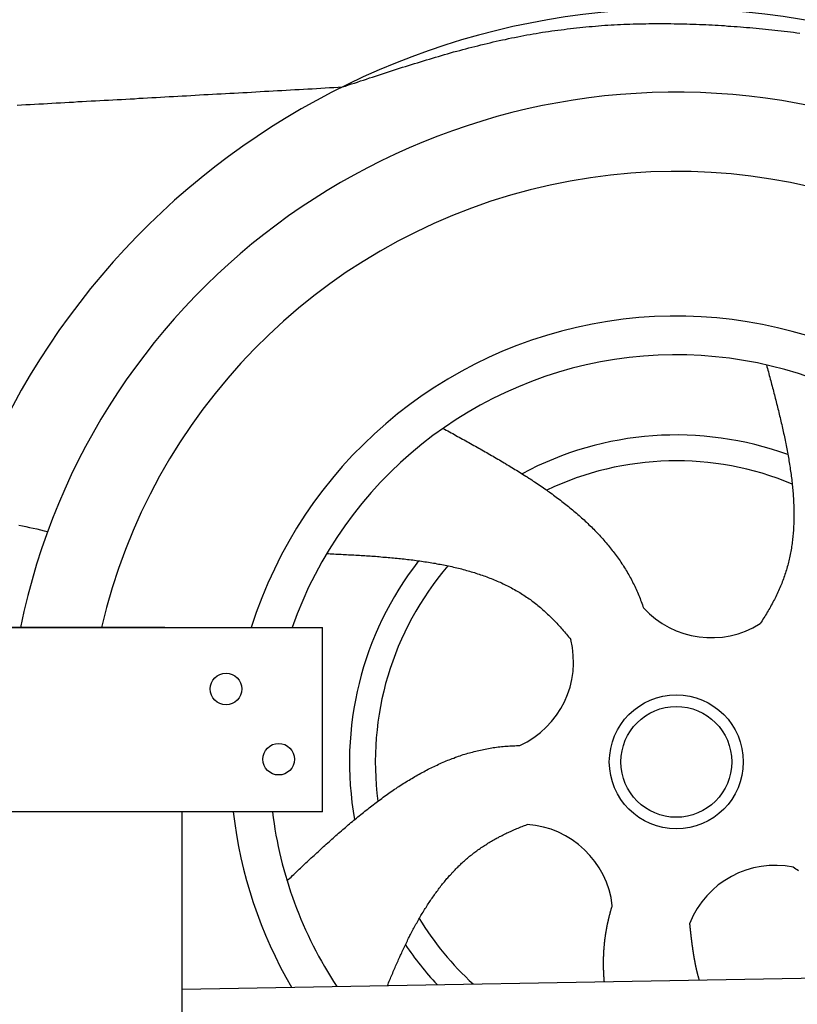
# Model space of a CAD drawing. Extents: x 562 to 7231, y 5767 to 12226.
# Tile 48 of 83: x 1640 to 2083, y 10123 to 10684. Entities that reach past the tile are written whole.
import ezdxf

# ---------------------------------------------------------------- set-up
doc = ezdxf.new("R2010")
doc.units = 0
doc.layers.get('0').update_dxf_attribs({"linetype": 'CONTINUOUS'})
doc.layers.add('CAR', color=10, linetype='CONTINUOUS')

msp = doc.modelspace()

# ---------------------------------------------------------------- linework, layer by layer
for p, q in [((1072.775, 10338.018), (1812.775, 10338.018)), ((1722.775, 10338.018), (1482.775, 10338.018)), ((1722.775, 10338.018), (1732.775, 10338.018)), ((1732.775, 10338.018), (1812.775, 10338.018)), ((1812.775, 10233.018), (1812.775, 10338.018)), ((1812.775, 10233.018), (1072.775, 10233.018)), ((1732.775, 8013.018), (1732.775, 10233.018)), ((1732.775, 10132.073), (4386.088, 10178.386))]:
    msp.add_line(p, q)
for centre in [(1757.775, 10303.018), (1787.775, 10263.018)]:
    msp.add_circle(centre, 9)
at = {"layer": 'CAR'}
for points in [[(1824.03, 10646, 0), (1825.74, 10646.5, 0), (1827.45, 10647.1, 0), (1829.16, 10647.7, 0), (1830.86, 10648.2, 0), (1832.57, 10648.8, 0), (1834.28, 10649.4, 0), (1835.99, 10649.9, 0), (1837.7, 10650.5, 0), (1839.41, 10651.1, 0), (1841.11, 10651.6, 0), (1842.82, 10652.2, 0), (1844.53, 10652.7, 0), (1846.24, 10653.3, 0), (1847.95, 10653.9, 0), (1849.66, 10654.4, 0), (1851.37, 10655, 0), (1853.09, 10655.5, 0), (1854.8, 10656.1, 0), (1856.51, 10656.6, 0), (1858.22, 10657.2, 0), (1859.94, 10657.7, 0), (1861.65, 10658.2, 0), (1863.36, 10658.8, 0), (1865.08, 10659.3, 0), (1866.79, 10659.8, 0), (1868.51, 10660.3, 0), (1870.23, 10660.9, 0), (1871.94, 10661.4, 0), (1873.66, 10661.9, 0), (1875.38, 10662.4, 0), (1877.1, 10662.9, 0), (1878.82, 10663.4, 0), (1880.54, 10663.9, 0), (1882.27, 10664.4, 0), (1883.99, 10664.9, 0), (1885.71, 10665.4, 0), (1887.44, 10665.9, 0), (1889.17, 10666.3, 0), (1890.89, 10666.8, 0), (1892.62, 10667.3, 0), (1894.35, 10667.7, 0), (1896.08, 10668.2, 0), (1897.81, 10668.6, 0), (1899.54, 10669.1, 0), (1901.28, 10669.5, 0), (1903.01, 10669.9, 0), (1904.75, 10670.4, 0), (1906.49, 10670.8, 0), (1908.22, 10671.2, 0), (1909.96, 10671.6, 0), (1911.71, 10672, 0), (1913.45, 10672.4, 0), (1915.19, 10672.8, 0), (1916.94, 10673.1, 0), (1918.68, 10673.5, 0), (1920.43, 10673.9, 0), (1922.18, 10674.2, 0), (1923.93, 10674.6, 0), (1925.68, 10674.9, 0), (1927.44, 10675.3, 0), (1929.19, 10675.6, 0), (1930.95, 10675.9, 0), (1932.71, 10676.2, 0), (1934.47, 10676.5, 0), (1936.23, 10676.8, 0), (1938, 10677.1, 0), (1939.76, 10677.4, 0), (1941.53, 10677.6, 0), (1943.3, 10677.9, 0), (1945.07, 10678.1, 0), (1946.84, 10678.4, 0), (1948.61, 10678.6, 0), (1950.39, 10678.8, 0), (1952.16, 10679.1, 0), (1953.94, 10679.3, 0), (1955.72, 10679.5, 0), (1957.5, 10679.7, 0), (1959.28, 10679.8, 0), (1961.06, 10680, 0), (1962.84, 10680.2, 0), (1964.63, 10680.4, 0), (1966.41, 10680.5, 0), (1968.2, 10680.7, 0), (1969.99, 10680.8, 0), (1971.77, 10680.9, 0), (1973.56, 10681.1, 0), (1975.35, 10681.2, 0), (1977.14, 10681.3, 0), (1978.93, 10681.4, 0), (1980.73, 10681.5, 0), (1982.52, 10681.6, 0), (1984.31, 10681.7, 0), (1986.11, 10681.7, 0), (1987.9, 10681.8, 0), (1989.7, 10681.9, 0), (1991.49, 10681.9, 0), (1993.29, 10682, 0), (1995.09, 10682, 0), (1996.88, 10682, 0), (1998.68, 10682.1, 0), (2000.48, 10682.1, 0), (2002.28, 10682.1, 0), (2004.07, 10682.1, 0), (2005.87, 10682.1, 0), (2007.67, 10682.1, 0), (2009.47, 10682.1, 0), (2011.27, 10682.1, 0), (2013.07, 10682, 0), (2014.87, 10682, 0), (2016.67, 10682, 0), (2018.47, 10681.9, 0), (2020.27, 10681.9, 0), (2022.06, 10681.8, 0), (2023.86, 10681.8, 0), (2025.66, 10681.7, 0), (2027.46, 10681.6, 0), (2029.26, 10681.6, 0), (2031.06, 10681.5, 0), (2032.85, 10681.4, 0), (2034.65, 10681.3, 0), (2036.45, 10681.2, 0), (2038.24, 10681.1, 0), (2040.04, 10681, 0), (2041.83, 10680.9, 0), (2043.63, 10680.7, 0), (2045.42, 10680.6, 0), (2047.22, 10680.5, 0), (2049.01, 10680.4, 0), (2050.8, 10680.2, 0), (2052.59, 10680.1, 0), (2054.38, 10679.9, 0), (2056.17, 10679.8, 0), (2057.96, 10679.6, 0), (2059.75, 10679.4, 0), (2061.53, 10679.3, 0), (2063.32, 10679.1, 0), (2065.11, 10678.9, 0), (2066.89, 10678.7, 0), (2068.67, 10678.5, 0), (2070.46, 10678.3, 0), (2072.24, 10678.1, 0), (2074.02, 10677.9, 0), (2075.8, 10677.7, 0), (2077.58, 10677.5, 0), (2079.36, 10677.3, 0), (2081.14, 10677.1, 0), (2082.92, 10676.9, 0), (2084.7, 10676.6, 0)], [(1638.82, 10635.6, 0), (1641.29, 10635.8, 0), (1643.76, 10635.9, 0), (1646.23, 10636, 0), (1648.7, 10636.2, 0), (1651.17, 10636.3, 0), (1653.64, 10636.4, 0), (1656.1, 10636.6, 0), (1658.57, 10636.7, 0), (1661.04, 10636.9, 0), (1663.51, 10637, 0), (1665.98, 10637.1, 0), (1668.45, 10637.3, 0), (1670.92, 10637.4, 0), (1673.39, 10637.6, 0), (1675.86, 10637.7, 0), (1678.33, 10637.8, 0), (1680.8, 10638, 0), (1683.27, 10638.1, 0), (1685.74, 10638.2, 0), (1688.21, 10638.4, 0), (1690.68, 10638.5, 0), (1693.15, 10638.7, 0), (1695.62, 10638.8, 0), (1698.09, 10638.9, 0), (1700.56, 10639.1, 0), (1703.03, 10639.2, 0), (1705.5, 10639.3, 0), (1707.96, 10639.5, 0), (1710.43, 10639.6, 0), (1712.9, 10639.8, 0), (1715.37, 10639.9, 0), (1717.84, 10640, 0), (1720.31, 10640.2, 0), (1722.78, 10640.3, 0), (1725.25, 10640.5, 0), (1727.72, 10640.6, 0), (1730.19, 10640.7, 0), (1732.66, 10640.9, 0), (1735.13, 10641, 0), (1737.6, 10641.1, 0), (1740.07, 10641.3, 0), (1742.54, 10641.4, 0), (1745.01, 10641.6, 0), (1747.48, 10641.7, 0), (1749.95, 10641.8, 0), (1752.42, 10642, 0), (1754.89, 10642.1, 0), (1757.36, 10642.2, 0), (1759.83, 10642.4, 0), (1762.29, 10642.5, 0), (1764.76, 10642.7, 0), (1767.23, 10642.8, 0), (1769.7, 10642.9, 0), (1772.17, 10643.1, 0), (1774.64, 10643.2, 0), (1777.11, 10643.4, 0), (1779.58, 10643.5, 0), (1782.05, 10643.6, 0), (1784.52, 10643.8, 0), (1786.99, 10643.9, 0), (1789.46, 10644, 0), (1791.93, 10644.2, 0), (1794.4, 10644.3, 0), (1796.87, 10644.5, 0), (1799.34, 10644.6, 0), (1801.81, 10644.7, 0), (1804.28, 10644.9, 0), (1806.75, 10645, 0), (1809.22, 10645.1, 0), (1811.69, 10645.3, 0), (1814.16, 10645.4, 0), (1816.62, 10645.6, 0), (1819.09, 10645.7, 0), (1821.56, 10645.8, 0), (1824.03, 10646, 0)], [(2065.67, 10487.6, 0), (2065.94, 10486.6, 0), (2066.2, 10485.6, 0), (2066.47, 10484.6, 0), (2066.74, 10483.6, 0), (2067.01, 10482.6, 0), (2067.28, 10481.6, 0), (2067.55, 10480.6, 0), (2067.82, 10479.6, 0), (2068.08, 10478.6, 0), (2068.35, 10477.6, 0), (2068.61, 10476.6, 0), (2068.88, 10475.6, 0), (2069.14, 10474.6, 0), (2069.41, 10473.6, 0), (2069.67, 10472.6, 0), (2069.93, 10471.6, 0), (2070.19, 10470.6, 0), (2070.45, 10469.6, 0), (2070.7, 10468.6, 0), (2070.96, 10467.6, 0), (2071.21, 10466.6, 0), (2071.47, 10465.6, 0), (2071.72, 10464.6, 0), (2071.97, 10463.6, 0), (2072.22, 10462.6, 0), (2072.46, 10461.6, 0), (2072.71, 10460.6, 0), (2072.95, 10459.6, 0), (2073.19, 10458.6, 0), (2073.43, 10457.6, 0), (2073.67, 10456.6, 0), (2073.9, 10455.6, 0), (2074.13, 10454.6, 0), (2074.36, 10453.6, 0), (2074.59, 10452.6, 0), (2074.81, 10451.6, 0), (2075.04, 10450.7, 0), (2075.25, 10449.7, 0), (2075.47, 10448.7, 0), (2075.69, 10447.7, 0), (2075.9, 10446.7, 0), (2076.11, 10445.7, 0), (2076.31, 10444.7, 0), (2076.51, 10443.7, 0), (2076.71, 10442.8, 0), (2076.91, 10441.8, 0), (2077.1, 10440.8, 0), (2077.29, 10439.8, 0), (2077.48, 10438.8, 0), (2077.66, 10437.8, 0), (2077.84, 10436.9, 0), (2078.01, 10435.9, 0), (2078.18, 10434.9, 0), (2078.35, 10433.9, 0), (2078.51, 10433, 0), (2078.67, 10432, 0), (2078.83, 10431, 0), (2078.98, 10430, 0), (2079.13, 10429.1, 0), (2079.27, 10428.1, 0), (2079.41, 10427.1, 0), (2079.55, 10426.2, 0), (2079.68, 10425.2, 0), (2079.81, 10424.2, 0), (2079.93, 10423.3, 0), (2080.04, 10422.3, 0), (2080.16, 10421.3, 0), (2080.26, 10420.4, 0), (2080.37, 10419.4, 0), (2080.46, 10418.4, 0), (2080.56, 10417.5, 0), (2080.65, 10416.5, 0), (2080.73, 10415.6, 0), (2080.81, 10414.6, 0), (2080.88, 10413.7, 0), (2080.94, 10412.7, 0), (2081.01, 10411.8, 0), (2081.06, 10410.8, 0), (2081.11, 10409.9, 0), (2081.16, 10408.9, 0), (2081.2, 10408, 0), (2081.23, 10407.1, 0), (2081.26, 10406.1, 0), (2081.28, 10405.2, 0), (2081.3, 10404.2, 0), (2081.31, 10403.3, 0), (2081.31, 10402.4, 0), (2081.31, 10401.4, 0), (2081.3, 10400.5, 0), (2081.28, 10399.6, 0), (2081.26, 10398.7, 0), (2081.23, 10397.7, 0), (2081.2, 10396.8, 0), (2081.16, 10395.9, 0), (2081.11, 10395, 0), (2081.05, 10394, 0), (2080.99, 10393.1, 0), (2080.92, 10392.2, 0), (2080.85, 10391.3, 0), (2080.77, 10390.4, 0), (2080.68, 10389.5, 0), (2080.58, 10388.6, 0), (2080.48, 10387.7, 0), (2080.37, 10386.8, 0), (2080.25, 10385.9, 0), (2080.12, 10385, 0), (2079.99, 10384.1, 0), (2079.85, 10383.2, 0), (2079.7, 10382.3, 0), (2079.54, 10381.4, 0), (2079.38, 10380.5, 0), (2079.2, 10379.6, 0), (2079.02, 10378.7, 0), (2078.84, 10377.8, 0), (2078.64, 10377, 0), (2078.44, 10376.1, 0), (2078.22, 10375.2, 0), (2078, 10374.3, 0), (2077.77, 10373.5, 0), (2077.53, 10372.6, 0), (2077.29, 10371.7, 0), (2077.03, 10370.8, 0), (2076.77, 10370, 0), (2076.5, 10369.1, 0), (2076.22, 10368.3, 0), (2075.93, 10367.4, 0), (2075.63, 10366.6, 0), (2075.32, 10365.7, 0), (2075, 10364.9, 0), (2074.68, 10364, 0), (2074.35, 10363.2, 0), (2074.01, 10362.3, 0), (2073.66, 10361.5, 0), (2073.3, 10360.6, 0), (2072.94, 10359.8, 0), (2072.56, 10359, 0), (2072.19, 10358.1, 0), (2071.8, 10357.3, 0), (2071.4, 10356.5, 0), (2071, 10355.6, 0), (2070.59, 10354.8, 0), (2070.17, 10354, 0), (2069.75, 10353.2, 0), (2069.32, 10352.4, 0), (2068.88, 10351.5, 0), (2068.44, 10350.7, 0), (2067.99, 10349.9, 0), (2067.53, 10349.1, 0), (2067.06, 10348.3, 0), (2066.59, 10347.5, 0), (2066.12, 10346.7, 0), (2065.63, 10345.9, 0), (2065.14, 10345.1, 0), (2064.65, 10344.3, 0), (2064.15, 10343.5, 0), (2063.64, 10342.7, 0), (2063.13, 10341.9, 0), (2062.61, 10341.1, 0), (2062.08, 10340.3, 0)], [(1881.34, 10451.5, 0), (1882.27, 10451, 0), (1883.2, 10450.5, 0), (1884.13, 10450, 0), (1885.06, 10449.5, 0), (1885.98, 10449, 0), (1886.91, 10448.5, 0), (1887.84, 10447.9, 0), (1888.77, 10447.4, 0), (1889.69, 10446.9, 0), (1890.62, 10446.4, 0), (1891.55, 10445.9, 0), (1892.47, 10445.4, 0), (1893.4, 10444.9, 0), (1894.32, 10444.4, 0), (1895.25, 10443.9, 0), (1896.17, 10443.4, 0), (1897.09, 10442.8, 0), (1898.01, 10442.3, 0), (1898.93, 10441.8, 0), (1899.85, 10441.3, 0), (1900.77, 10440.8, 0), (1901.69, 10440.3, 0), (1902.6, 10439.8, 0), (1903.52, 10439.2, 0), (1904.43, 10438.7, 0), (1905.34, 10438.2, 0), (1906.26, 10437.7, 0), (1907.17, 10437.2, 0), (1908.07, 10436.6, 0), (1908.98, 10436.1, 0), (1909.89, 10435.6, 0), (1910.79, 10435.1, 0), (1911.69, 10434.5, 0), (1912.59, 10434, 0), (1913.49, 10433.5, 0), (1914.39, 10433, 0), (1915.29, 10432.4, 0), (1916.18, 10431.9, 0), (1917.07, 10431.4, 0), (1917.96, 10430.8, 0), (1918.85, 10430.3, 0), (1919.73, 10429.8, 0), (1920.62, 10429.2, 0), (1921.5, 10428.7, 0), (1922.38, 10428.1, 0), (1923.26, 10427.6, 0), (1924.13, 10427.1, 0), (1925, 10426.5, 0), (1925.87, 10426, 0), (1926.74, 10425.4, 0), (1927.61, 10424.9, 0), (1928.47, 10424.3, 0), (1929.33, 10423.8, 0), (1930.19, 10423.2, 0), (1931.04, 10422.7, 0), (1931.89, 10422.1, 0), (1932.74, 10421.5, 0), (1933.59, 10421, 0), (1934.43, 10420.4, 0), (1935.27, 10419.8, 0), (1936.11, 10419.3, 0), (1936.94, 10418.7, 0), (1937.78, 10418.1, 0), (1938.6, 10417.6, 0), (1939.43, 10417, 0), (1940.25, 10416.4, 0), (1941.07, 10415.8, 0), (1941.88, 10415.3, 0), (1942.69, 10414.7, 0), (1943.5, 10414.1, 0), (1944.31, 10413.5, 0), (1945.11, 10412.9, 0), (1945.91, 10412.3, 0), (1946.7, 10411.7, 0), (1947.49, 10411.1, 0), (1948.28, 10410.5, 0), (1949.06, 10409.9, 0), (1949.84, 10409.3, 0), (1950.61, 10408.7, 0), (1951.38, 10408.1, 0), (1952.15, 10407.5, 0), (1952.91, 10406.9, 0), (1953.67, 10406.3, 0), (1954.43, 10405.6, 0), (1955.18, 10405, 0), (1955.92, 10404.4, 0), (1956.67, 10403.8, 0), (1957.4, 10403.1, 0), (1958.14, 10402.5, 0), (1958.86, 10401.9, 0), (1959.59, 10401.2, 0), (1960.31, 10400.6, 0), (1961.02, 10399.9, 0), (1961.73, 10399.3, 0), (1962.44, 10398.6, 0), (1963.14, 10398, 0), (1963.84, 10397.3, 0), (1964.53, 10396.6, 0), (1965.21, 10396, 0), (1965.9, 10395.3, 0), (1966.57, 10394.6, 0), (1967.24, 10394, 0), (1967.91, 10393.3, 0), (1968.57, 10392.6, 0), (1969.23, 10391.9, 0), (1969.88, 10391.2, 0), (1970.52, 10390.6, 0), (1971.16, 10389.9, 0), (1971.8, 10389.2, 0), (1972.43, 10388.5, 0), (1973.05, 10387.8, 0), (1973.67, 10387.1, 0), (1974.28, 10386.3, 0), (1974.89, 10385.6, 0), (1975.49, 10384.9, 0), (1976.09, 10384.2, 0), (1976.68, 10383.5, 0), (1977.26, 10382.7, 0), (1977.84, 10382, 0), (1978.41, 10381.3, 0), (1978.98, 10380.5, 0), (1979.54, 10379.8, 0), (1980.09, 10379, 0), (1980.64, 10378.3, 0), (1981.18, 10377.5, 0), (1981.71, 10376.7, 0), (1982.24, 10376, 0), (1982.77, 10375.2, 0), (1983.28, 10374.4, 0), (1983.79, 10373.7, 0), (1984.29, 10372.9, 0), (1984.79, 10372.1, 0), (1985.28, 10371.3, 0), (1985.77, 10370.5, 0), (1986.24, 10369.7, 0), (1986.71, 10368.9, 0), (1987.18, 10368.1, 0), (1987.63, 10367.3, 0), (1988.08, 10366.5, 0), (1988.52, 10365.7, 0), (1988.96, 10364.8, 0), (1989.39, 10364, 0), (1989.81, 10363.2, 0), (1990.22, 10362.3, 0), (1990.63, 10361.5, 0), (1991.03, 10360.6, 0), (1991.42, 10359.8, 0), (1991.81, 10358.9, 0), (1992.19, 10358.1, 0), (1992.56, 10357.2, 0), (1992.93, 10356.3, 0), (1993.29, 10355.5, 0), (1993.64, 10354.6, 0), (1993.99, 10353.7, 0), (1994.33, 10352.8, 0), (1994.66, 10351.9, 0), (1994.99, 10351, 0), (1995.32, 10350.1, 0), (1995.63, 10349.2, 0)], [(1639.63, 10396.4, 0), (1641.69, 10396, 0), (1643.75, 10395.5, 0), (1645.81, 10395.1, 0), (1647.87, 10394.6, 0), (1649.93, 10394.2, 0), (1651.99, 10393.7, 0), (1654.04, 10393.2, 0), (1656.1, 10392.8, 0)], [(1700.41, 10382.5, 0), (1700.41, 10382.5, 0), (1700.41, 10382.5, 0), (1700.41, 10382.5, 0), (1700.41, 10382.5, 0), (1700.41, 10382.5, 0), (1700.41, 10382.5, 0), (1700.41, 10382.5, 0), (1700.41, 10382.5, 0), (1700.41, 10382.5, 0), (1700.41, 10382.5, 0), (1700.41, 10382.5, 0), (1700.41, 10382.5, 0), (1700.41, 10382.5, 0), (1700.41, 10382.5, 0), (1700.41, 10382.5, 0), (1700.41, 10382.5, 0), (1700.41, 10382.5, 0), (1700.41, 10382.5, 0), (1700.41, 10382.5, 0), (1700.41, 10382.5, 0), (1700.41, 10382.5, 0), (1700.41, 10382.5, 0), (1700.41, 10382.5, 0), (1700.41, 10382.5, 0), (1700.42, 10382.5, 0), (1700.42, 10382.5, 0), (1700.42, 10382.5, 0), (1700.42, 10382.5, 0), (1700.42, 10382.5, 0), (1700.42, 10382.5, 0), (1700.42, 10382.5, 0), (1700.42, 10382.5, 0), (1700.42, 10382.5, 0), (1700.42, 10382.5, 0), (1700.42, 10382.5, 0), (1700.42, 10382.5, 0), (1700.42, 10382.5, 0), (1700.42, 10382.5, 0), (1700.42, 10382.5, 0), (1700.42, 10382.5, 0), (1700.42, 10382.5, 0), (1700.42, 10382.5, 0), (1700.42, 10382.5, 0), (1700.42, 10382.5, 0), (1700.42, 10382.5, 0), (1700.42, 10382.5, 0), (1700.42, 10382.5, 0), (1700.42, 10382.5, 0), (1700.42, 10382.5, 0), (1700.42, 10382.5, 0), (1700.42, 10382.5, 0), (1700.42, 10382.5, 0), (1700.42, 10382.5, 0), (1700.42, 10382.5, 0), (1700.42, 10382.5, 0), (1700.42, 10382.5, 0), (1700.42, 10382.5, 0), (1700.42, 10382.5, 0), (1700.42, 10382.5, 0), (1700.42, 10382.5, 0), (1700.42, 10382.5, 0), (1700.42, 10382.5, 0), (1700.42, 10382.5, 0), (1700.42, 10382.5, 0), (1700.42, 10382.5, 0), (1700.42, 10382.5, 0), (1700.42, 10382.5, 0), (1700.42, 10382.5, 0), (1700.42, 10382.5, 0), (1700.42, 10382.5, 0), (1700.42, 10382.5, 0), (1700.42, 10382.5, 0), (1700.43, 10382.5, 0), (1700.43, 10382.5, 0), (1700.43, 10382.5, 0), (1700.43, 10382.5, 0), (1700.43, 10382.5, 0), (1700.43, 10382.5, 0), (1700.43, 10382.5, 0), (1700.43, 10382.5, 0), (1700.43, 10382.5, 0), (1700.43, 10382.5, 0), (1700.43, 10382.5, 0), (1700.43, 10382.5, 0), (1700.43, 10382.5, 0), (1700.43, 10382.5, 0), (1700.43, 10382.5, 0), (1700.43, 10382.5, 0), (1700.43, 10382.5, 0), (1700.43, 10382.5, 0), (1700.43, 10382.5, 0), (1700.43, 10382.5, 0), (1700.43, 10382.5, 0), (1700.43, 10382.5, 0), (1700.43, 10382.5, 0), (1700.43, 10382.5, 0), (1700.43, 10382.5, 0), (1700.43, 10382.5, 0), (1700.43, 10382.5, 0), (1700.43, 10382.5, 0), (1700.43, 10382.5, 0), (1700.43, 10382.5, 0), (1700.43, 10382.5, 0), (1700.43, 10382.5, 0), (1700.43, 10382.5, 0), (1700.43, 10382.5, 0), (1700.43, 10382.5, 0), (1700.43, 10382.5, 0), (1700.43, 10382.5, 0), (1700.43, 10382.5, 0), (1700.43, 10382.5, 0), (1700.43, 10382.5, 0), (1700.43, 10382.5, 0), (1700.43, 10382.5, 0), (1700.43, 10382.5, 0), (1700.43, 10382.5, 0), (1700.43, 10382.5, 0), (1700.43, 10382.5, 0), (1700.43, 10382.5, 0), (1700.44, 10382.5, 0), (1700.44, 10382.5, 0), (1700.44, 10382.5, 0), (1700.44, 10382.5, 0), (1700.44, 10382.5, 0), (1700.44, 10382.5, 0), (1700.44, 10382.5, 0), (1700.44, 10382.5, 0)], [(1815.06, 10380.2, 0), (1816.1, 10380.2, 0), (1817.14, 10380.1, 0), (1818.18, 10380, 0), (1819.22, 10380, 0), (1820.25, 10379.9, 0), (1821.29, 10379.9, 0), (1822.33, 10379.8, 0), (1823.37, 10379.8, 0), (1824.4, 10379.7, 0), (1825.44, 10379.7, 0), (1826.47, 10379.6, 0), (1827.51, 10379.5, 0), (1828.55, 10379.5, 0), (1829.58, 10379.4, 0), (1830.61, 10379.4, 0), (1831.65, 10379.3, 0), (1832.68, 10379.2, 0), (1833.71, 10379.2, 0), (1834.74, 10379.1, 0), (1835.77, 10379.1, 0), (1836.8, 10379, 0), (1837.83, 10378.9, 0), (1838.86, 10378.8, 0), (1839.89, 10378.8, 0), (1840.91, 10378.7, 0), (1841.94, 10378.6, 0), (1842.96, 10378.6, 0), (1843.99, 10378.5, 0), (1845.01, 10378.4, 0), (1846.03, 10378.3, 0), (1847.05, 10378.2, 0), (1848.07, 10378.1, 0), (1849.09, 10378.1, 0), (1850.1, 10378, 0), (1851.12, 10377.9, 0), (1852.13, 10377.8, 0), (1853.14, 10377.7, 0), (1854.15, 10377.6, 0), (1855.16, 10377.5, 0), (1856.17, 10377.4, 0), (1857.17, 10377.3, 0), (1858.18, 10377.2, 0), (1859.18, 10377.1, 0), (1860.18, 10377, 0), (1861.18, 10376.8, 0), (1862.18, 10376.7, 0), (1863.17, 10376.6, 0), (1864.16, 10376.5, 0), (1865.16, 10376.4, 0), (1866.14, 10376.2, 0), (1867.13, 10376.1, 0), (1868.12, 10376, 0), (1869.1, 10375.8, 0), (1870.08, 10375.7, 0), (1871.06, 10375.5, 0), (1872.04, 10375.4, 0), (1873.01, 10375.2, 0), (1873.99, 10375.1, 0), (1874.96, 10374.9, 0), (1875.92, 10374.7, 0), (1876.89, 10374.6, 0), (1877.85, 10374.4, 0), (1878.81, 10374.2, 0), (1879.77, 10374.1, 0), (1880.73, 10373.9, 0), (1881.68, 10373.7, 0), (1882.63, 10373.5, 0), (1883.58, 10373.3, 0), (1884.52, 10373.1, 0), (1885.46, 10372.9, 0), (1886.4, 10372.7, 0), (1887.34, 10372.5, 0), (1888.27, 10372.3, 0), (1889.2, 10372, 0), (1890.13, 10371.8, 0), (1891.06, 10371.6, 0), (1891.98, 10371.4, 0), (1892.9, 10371.1, 0), (1893.81, 10370.9, 0), (1894.73, 10370.6, 0), (1895.63, 10370.4, 0), (1896.54, 10370.1, 0), (1897.44, 10369.8, 0), (1898.34, 10369.6, 0), (1899.24, 10369.3, 0), (1900.13, 10369, 0), (1901.02, 10368.7, 0), (1901.91, 10368.4, 0), (1902.79, 10368.1, 0), (1903.67, 10367.8, 0), (1904.54, 10367.5, 0), (1905.42, 10367.2, 0), (1906.28, 10366.9, 0), (1907.15, 10366.6, 0), (1908.01, 10366.2, 0), (1908.87, 10365.9, 0), (1909.72, 10365.6, 0), (1910.57, 10365.2, 0), (1911.41, 10364.9, 0), (1912.25, 10364.5, 0), (1913.09, 10364.1, 0), (1913.92, 10363.8, 0), (1914.75, 10363.4, 0), (1915.58, 10363, 0), (1916.4, 10362.6, 0), (1917.22, 10362.2, 0), (1918.03, 10361.8, 0), (1918.84, 10361.4, 0), (1919.64, 10361, 0), (1920.44, 10360.6, 0), (1921.24, 10360.1, 0), (1922.03, 10359.7, 0), (1922.81, 10359.2, 0), (1923.6, 10358.8, 0), (1924.37, 10358.3, 0), (1925.15, 10357.9, 0), (1925.91, 10357.4, 0), (1926.68, 10356.9, 0), (1927.44, 10356.4, 0), (1928.19, 10355.9, 0), (1928.94, 10355.4, 0), (1929.69, 10354.9, 0), (1930.42, 10354.4, 0), (1931.16, 10353.9, 0), (1931.89, 10353.3, 0), (1932.61, 10352.8, 0), (1933.33, 10352.2, 0), (1934.05, 10351.7, 0), (1934.76, 10351.1, 0), (1935.47, 10350.5, 0), (1936.17, 10350, 0), (1936.87, 10349.4, 0), (1937.56, 10348.8, 0), (1938.25, 10348.2, 0), (1938.93, 10347.6, 0), (1939.61, 10347, 0), (1940.28, 10346.3, 0), (1940.95, 10345.7, 0), (1941.62, 10345.1, 0), (1942.28, 10344.5, 0), (1942.94, 10343.8, 0), (1943.59, 10343.2, 0), (1944.24, 10342.5, 0), (1944.89, 10341.8, 0), (1945.53, 10341.2, 0), (1946.17, 10340.5, 0), (1946.81, 10339.8, 0), (1947.44, 10339.1, 0), (1948.07, 10338.4, 0), (1948.69, 10337.7, 0), (1949.31, 10337, 0), (1949.93, 10336.3, 0), (1950.54, 10335.6, 0), (1951.15, 10334.9, 0), (1951.76, 10334.2, 0), (1952.36, 10333.4, 0), (1952.96, 10332.7, 0), (1953.56, 10331.9, 0), (1954.15, 10331.2, 0)], [(1792.45, 10193.7, 0), (1793.22, 10194.5, 0), (1794, 10195.2, 0), (1794.77, 10195.9, 0), (1795.54, 10196.7, 0), (1796.31, 10197.4, 0), (1797.08, 10198.1, 0), (1797.85, 10198.8, 0), (1798.62, 10199.6, 0), (1799.39, 10200.3, 0), (1800.16, 10201, 0), (1800.94, 10201.7, 0), (1801.71, 10202.4, 0), (1802.48, 10203.2, 0), (1803.25, 10203.9, 0), (1804.02, 10204.6, 0), (1804.8, 10205.3, 0), (1805.57, 10206, 0), (1806.34, 10206.8, 0), (1807.12, 10207.5, 0), (1807.89, 10208.2, 0), (1808.66, 10208.9, 0), (1809.44, 10209.6, 0), (1810.21, 10210.3, 0), (1810.99, 10211, 0), (1811.76, 10211.8, 0), (1812.54, 10212.5, 0), (1813.32, 10213.2, 0), (1814.09, 10213.9, 0), (1814.87, 10214.6, 0), (1815.65, 10215.3, 0), (1816.42, 10216, 0), (1817.2, 10216.7, 0), (1817.98, 10217.4, 0), (1818.76, 10218.1, 0), (1819.54, 10218.8, 0), (1820.32, 10219.5, 0), (1821.1, 10220.1, 0), (1821.88, 10220.8, 0), (1822.67, 10221.5, 0), (1823.45, 10222.2, 0), (1824.23, 10222.9, 0), (1825.01, 10223.5, 0), (1825.8, 10224.2, 0), (1826.58, 10224.9, 0), (1827.37, 10225.6, 0), (1828.16, 10226.2, 0), (1828.94, 10226.9, 0), (1829.73, 10227.6, 0), (1830.52, 10228.2, 0), (1831.31, 10228.9, 0), (1832.1, 10229.5, 0), (1832.89, 10230.2, 0), (1833.68, 10230.8, 0), (1834.47, 10231.5, 0), (1835.27, 10232.1, 0), (1836.06, 10232.7, 0), (1836.86, 10233.4, 0), (1837.65, 10234, 0), (1838.45, 10234.6, 0), (1839.25, 10235.3, 0), (1840.05, 10235.9, 0), (1840.84, 10236.5, 0), (1841.64, 10237.1, 0), (1842.45, 10237.7, 0), (1843.25, 10238.3, 0), (1844.05, 10238.9, 0), (1844.86, 10239.5, 0), (1845.66, 10240.1, 0), (1846.47, 10240.7, 0), (1847.27, 10241.3, 0), (1848.08, 10241.9, 0), (1848.89, 10242.5, 0), (1849.7, 10243.1, 0), (1850.51, 10243.6, 0), (1851.33, 10244.2, 0), (1852.14, 10244.8, 0), (1852.96, 10245.3, 0), (1853.77, 10245.9, 0), (1854.59, 10246.4, 0), (1855.41, 10247, 0), (1856.23, 10247.5, 0), (1857.05, 10248, 0), (1857.87, 10248.6, 0), (1858.69, 10249.1, 0), (1859.52, 10249.6, 0), (1860.35, 10250.1, 0), (1861.17, 10250.6, 0), (1862, 10251.1, 0), (1862.83, 10251.7, 0), (1863.66, 10252.1, 0), (1864.5, 10252.6, 0), (1865.33, 10253.1, 0), (1866.16, 10253.6, 0), (1867, 10254.1, 0), (1867.84, 10254.5, 0), (1868.68, 10255, 0), (1869.52, 10255.5, 0), (1870.36, 10255.9, 0), (1871.21, 10256.4, 0), (1872.05, 10256.8, 0), (1872.9, 10257.3, 0), (1873.75, 10257.7, 0), (1874.6, 10258.1, 0), (1875.45, 10258.5, 0), (1876.3, 10258.9, 0), (1877.16, 10259.3, 0), (1878.01, 10259.7, 0), (1878.87, 10260.1, 0), (1879.73, 10260.5, 0), (1880.59, 10260.9, 0), (1881.46, 10261.3, 0), (1882.32, 10261.7, 0), (1883.19, 10262, 0), (1884.06, 10262.4, 0), (1884.93, 10262.7, 0), (1885.8, 10263.1, 0), (1886.67, 10263.4, 0), (1887.55, 10263.7, 0), (1888.42, 10264.1, 0), (1889.3, 10264.4, 0), (1890.18, 10264.7, 0), (1891.06, 10265, 0), (1891.95, 10265.3, 0), (1892.83, 10265.6, 0), (1893.72, 10265.8, 0), (1894.61, 10266.1, 0), (1895.5, 10266.4, 0), (1896.4, 10266.6, 0), (1897.29, 10266.9, 0), (1898.19, 10267.1, 0), (1899.09, 10267.4, 0), (1899.99, 10267.6, 0), (1900.89, 10267.8, 0), (1901.8, 10268, 0), (1902.71, 10268.2, 0), (1903.62, 10268.4, 0), (1904.53, 10268.6, 0), (1905.44, 10268.8, 0), (1906.36, 10269, 0), (1907.27, 10269.2, 0), (1908.19, 10269.3, 0), (1909.12, 10269.5, 0), (1910.04, 10269.6, 0), (1910.97, 10269.7, 0), (1911.89, 10269.9, 0), (1912.83, 10270, 0), (1913.76, 10270.1, 0), (1914.69, 10270.2, 0), (1915.63, 10270.3, 0), (1916.57, 10270.4, 0), (1917.51, 10270.5, 0), (1918.45, 10270.5, 0), (1919.4, 10270.6, 0), (1920.34, 10270.7, 0), (1921.29, 10270.7, 0), (1922.24, 10270.7, 0), (1923.19, 10270.8, 0), (1924.15, 10270.8, 0), (1925.1, 10270.8, 0)], [(1849.74, 10134.1, 0), (1850.06, 10134.9, 0), (1850.39, 10135.7, 0), (1850.72, 10136.5, 0), (1851.04, 10137.3, 0), (1851.37, 10138.1, 0), (1851.7, 10138.9, 0), (1852.03, 10139.6, 0), (1852.36, 10140.4, 0), (1852.69, 10141.2, 0), (1853.03, 10142, 0), (1853.36, 10142.8, 0), (1853.7, 10143.5, 0), (1854.03, 10144.3, 0), (1854.37, 10145.1, 0), (1854.71, 10145.9, 0), (1855.05, 10146.6, 0), (1855.39, 10147.4, 0), (1855.73, 10148.2, 0), (1856.08, 10149, 0), (1856.42, 10149.7, 0), (1856.77, 10150.5, 0), (1857.12, 10151.3, 0), (1857.47, 10152, 0), (1857.82, 10152.8, 0), (1858.17, 10153.5, 0), (1858.53, 10154.3, 0), (1858.88, 10155, 0), (1859.24, 10155.8, 0), (1859.6, 10156.5, 0), (1859.96, 10157.3, 0), (1860.32, 10158, 0), (1860.69, 10158.8, 0), (1861.05, 10159.5, 0), (1861.42, 10160.3, 0), (1861.79, 10161, 0), (1862.16, 10161.7, 0), (1862.53, 10162.5, 0), (1862.91, 10163.2, 0), (1863.29, 10163.9, 0), (1863.66, 10164.6, 0), (1864.05, 10165.4, 0), (1864.43, 10166.1, 0), (1864.81, 10166.8, 0), (1865.2, 10167.5, 0), (1865.59, 10168.2, 0), (1865.98, 10169, 0), (1866.37, 10169.7, 0), (1866.77, 10170.4, 0), (1867.16, 10171.1, 0), (1867.56, 10171.8, 0), (1867.96, 10172.5, 0), (1868.37, 10173.2, 0), (1868.77, 10173.9, 0), (1869.18, 10174.5, 0), (1869.59, 10175.2, 0), (1870.01, 10175.9, 0), (1870.42, 10176.6, 0), (1870.84, 10177.3, 0), (1871.26, 10178, 0), (1871.68, 10178.6, 0), (1872.11, 10179.3, 0), (1872.53, 10180, 0), (1872.96, 10180.6, 0), (1873.4, 10181.3, 0), (1873.83, 10181.9, 0), (1874.27, 10182.6, 0), (1874.71, 10183.2, 0), (1875.15, 10183.9, 0), (1875.6, 10184.5, 0), (1876.05, 10185.2, 0), (1876.5, 10185.8, 0), (1876.95, 10186.5, 0), (1877.41, 10187.1, 0), (1877.87, 10187.7, 0), (1878.33, 10188.3, 0), (1878.8, 10189, 0), (1879.26, 10189.6, 0), (1879.74, 10190.2, 0), (1880.21, 10190.8, 0), (1880.69, 10191.4, 0), (1881.17, 10192, 0), (1881.65, 10192.6, 0), (1882.14, 10193.2, 0), (1882.63, 10193.8, 0), (1883.12, 10194.4, 0), (1883.61, 10195, 0), (1884.11, 10195.5, 0), (1884.62, 10196.1, 0), (1885.12, 10196.7, 0), (1885.63, 10197.2, 0), (1886.14, 10197.8, 0), (1886.66, 10198.4, 0), (1887.18, 10198.9, 0), (1887.7, 10199.5, 0), (1888.22, 10200, 0), (1888.75, 10200.6, 0), (1889.28, 10201.1, 0), (1889.82, 10201.6, 0), (1890.36, 10202.2, 0), (1890.9, 10202.7, 0), (1891.45, 10203.2, 0), (1892, 10203.7, 0), (1892.55, 10204.2, 0), (1893.11, 10204.7, 0), (1893.67, 10205.2, 0), (1894.23, 10205.7, 0), (1894.8, 10206.2, 0), (1895.37, 10206.7, 0), (1895.95, 10207.2, 0), (1896.53, 10207.7, 0), (1897.11, 10208.2, 0), (1897.7, 10208.6, 0), (1898.29, 10209.1, 0), (1898.88, 10209.6, 0), (1899.48, 10210, 0), (1900.09, 10210.5, 0), (1900.69, 10210.9, 0), (1901.3, 10211.4, 0), (1901.92, 10211.8, 0), (1902.54, 10212.2, 0), (1903.16, 10212.7, 0), (1903.79, 10213.1, 0), (1904.42, 10213.5, 0), (1905.05, 10213.9, 0), (1905.69, 10214.3, 0), (1906.33, 10214.7, 0), (1906.98, 10215.1, 0), (1907.63, 10215.5, 0), (1908.28, 10215.9, 0), (1908.93, 10216.3, 0), (1909.59, 10216.7, 0), (1910.26, 10217.1, 0), (1910.92, 10217.4, 0), (1911.59, 10217.8, 0), (1912.27, 10218.2, 0), (1912.95, 10218.5, 0), (1913.63, 10218.9, 0), (1914.31, 10219.2, 0), (1915, 10219.6, 0), (1915.69, 10219.9, 0), (1916.38, 10220.3, 0), (1917.08, 10220.6, 0), (1917.78, 10221, 0), (1918.48, 10221.3, 0), (1919.18, 10221.6, 0), (1919.89, 10221.9, 0), (1920.6, 10222.3, 0), (1921.32, 10222.6, 0), (1922.04, 10222.9, 0), (1922.76, 10223.2, 0), (1923.48, 10223.5, 0), (1924.21, 10223.8, 0), (1924.93, 10224.1, 0), (1925.67, 10224.4, 0), (1926.4, 10224.7, 0), (1927.14, 10225, 0), (1927.88, 10225.3, 0), (1928.62, 10225.5, 0), (1929.36, 10225.8, 0)], [(2084.01, 10199.4, 0), (2083.22, 10199.9, 0), (2082.43, 10200.4, 0), (2081.64, 10201, 0), (2080.85, 10201.5, 0)], [(1973.3, 10136.3, 0), (1973.28, 10136.5, 0), (1973.25, 10136.8, 0), (1973.23, 10137.1, 0), (1973.21, 10137.4, 0), (1973.19, 10137.6, 0), (1973.17, 10137.9, 0), (1973.15, 10138.2, 0), (1973.13, 10138.5, 0), (1973.12, 10138.8, 0), (1973.1, 10139, 0), (1973.08, 10139.3, 0), (1973.06, 10139.6, 0), (1973.05, 10139.9, 0), (1973.03, 10140.1, 0), (1973.02, 10140.4, 0), (1973, 10140.7, 0), (1972.99, 10141, 0), (1972.98, 10141.2, 0), (1972.97, 10141.5, 0), (1972.95, 10141.8, 0), (1972.94, 10142.1, 0), (1972.93, 10142.3, 0), (1972.92, 10142.6, 0), (1972.91, 10142.9, 0), (1972.91, 10143.2, 0), (1972.9, 10143.4, 0), (1972.89, 10143.7, 0), (1972.88, 10144, 0), (1972.88, 10144.2, 0), (1972.87, 10144.5, 0), (1972.87, 10144.8, 0), (1972.86, 10145.1, 0), (1972.86, 10145.3, 0), (1972.86, 10145.6, 0), (1972.85, 10145.9, 0), (1972.85, 10146.2, 0), (1972.85, 10146.4, 0), (1972.85, 10146.7, 0), (1972.85, 10147, 0), (1972.85, 10147.3, 0), (1972.85, 10147.5, 0), (1972.86, 10147.8, 0), (1972.86, 10148.1, 0), (1972.86, 10148.4, 0), (1972.87, 10148.6, 0), (1972.87, 10148.9, 0), (1972.88, 10149.2, 0), (1972.88, 10149.5, 0), (1972.89, 10149.7, 0), (1972.9, 10150, 0), (1972.9, 10150.3, 0), (1972.91, 10150.6, 0), (1972.92, 10150.8, 0), (1972.93, 10151.1, 0), (1972.94, 10151.4, 0), (1972.95, 10151.7, 0), (1972.97, 10151.9, 0), (1972.98, 10152.2, 0), (1972.99, 10152.5, 0), (1973.01, 10152.7, 0), (1973.02, 10153, 0), (1973.04, 10153.3, 0), (1973.05, 10153.6, 0), (1973.07, 10153.8, 0), (1973.09, 10154.1, 0), (1973.1, 10154.4, 0), (1973.12, 10154.7, 0), (1973.14, 10154.9, 0), (1973.16, 10155.2, 0), (1973.18, 10155.5, 0), (1973.2, 10155.7, 0), (1973.22, 10156, 0), (1973.25, 10156.3, 0), (1973.27, 10156.6, 0), (1973.3, 10156.8, 0), (1973.32, 10157.1, 0), (1973.35, 10157.4, 0), (1973.37, 10157.7, 0), (1973.4, 10157.9, 0), (1973.43, 10158.2, 0), (1973.45, 10158.5, 0), (1973.48, 10158.8, 0), (1973.51, 10159, 0), (1973.54, 10159.3, 0), (1973.57, 10159.6, 0), (1973.61, 10159.8, 0), (1973.64, 10160.1, 0), (1973.67, 10160.4, 0), (1973.71, 10160.7, 0), (1973.74, 10160.9, 0), (1973.78, 10161.2, 0), (1973.81, 10161.5, 0), (1973.85, 10161.7, 0), (1973.89, 10162, 0), (1973.92, 10162.3, 0), (1973.96, 10162.6, 0), (1974, 10162.8, 0), (1974.04, 10163.1, 0), (1974.08, 10163.4, 0), (1974.13, 10163.7, 0), (1974.17, 10163.9, 0), (1974.21, 10164.2, 0), (1974.26, 10164.5, 0), (1974.3, 10164.7, 0), (1974.35, 10165, 0), (1974.39, 10165.3, 0), (1974.44, 10165.6, 0), (1974.49, 10165.8, 0), (1974.54, 10166.1, 0), (1974.58, 10166.4, 0), (1974.63, 10166.6, 0), (1974.69, 10166.9, 0), (1974.74, 10167.2, 0), (1974.79, 10167.5, 0), (1974.84, 10167.7, 0), (1974.9, 10168, 0), (1974.95, 10168.3, 0), (1975, 10168.5, 0), (1975.06, 10168.8, 0), (1975.12, 10169.1, 0), (1975.17, 10169.4, 0), (1975.23, 10169.6, 0), (1975.29, 10169.9, 0), (1975.35, 10170.2, 0), (1975.41, 10170.4, 0), (1975.47, 10170.7, 0), (1975.53, 10171, 0), (1975.59, 10171.2, 0), (1975.66, 10171.5, 0), (1975.72, 10171.8, 0), (1975.78, 10172.1, 0), (1975.85, 10172.3, 0), (1975.91, 10172.6, 0), (1975.98, 10172.9, 0), (1976.04, 10173.1, 0), (1976.11, 10173.4, 0), (1976.18, 10173.7, 0), (1976.25, 10174, 0), (1976.32, 10174.2, 0), (1976.39, 10174.5, 0), (1976.46, 10174.8, 0), (1976.53, 10175, 0), (1976.6, 10175.3, 0), (1976.67, 10175.6, 0), (1976.75, 10175.8, 0), (1976.82, 10176.1, 0), (1976.89, 10176.4, 0), (1976.97, 10176.7, 0), (1977.04, 10176.9, 0), (1977.12, 10177.2, 0), (1977.2, 10177.5, 0), (1977.27, 10177.7, 0), (1977.35, 10178, 0), (1977.43, 10178.3, 0), (1977.51, 10178.5, 0), (1977.59, 10178.8, 0), (1977.67, 10179.1, 0), (1977.75, 10179.4, 0), (1977.83, 10179.6, 0)], [(2027.4, 10137.2, 0), (2027.35, 10137.4, 0), (2027.29, 10137.6, 0), (2027.24, 10137.8, 0), (2027.18, 10138, 0), (2027.12, 10138.2, 0), (2027.07, 10138.4, 0), (2027.02, 10138.6, 0), (2026.96, 10138.8, 0), (2026.91, 10139, 0), (2026.86, 10139.2, 0), (2026.8, 10139.4, 0), (2026.75, 10139.5, 0), (2026.7, 10139.7, 0), (2026.65, 10139.9, 0), (2026.6, 10140.1, 0), (2026.54, 10140.3, 0), (2026.49, 10140.5, 0), (2026.44, 10140.7, 0), (2026.4, 10140.9, 0), (2026.35, 10141.1, 0), (2026.3, 10141.3, 0), (2026.25, 10141.5, 0), (2026.2, 10141.7, 0), (2026.15, 10141.9, 0), (2026.11, 10142.1, 0), (2026.06, 10142.3, 0), (2026.01, 10142.5, 0), (2025.97, 10142.7, 0), (2025.92, 10142.9, 0), (2025.87, 10143.1, 0), (2025.83, 10143.3, 0), (2025.78, 10143.5, 0), (2025.74, 10143.7, 0), (2025.7, 10143.9, 0), (2025.65, 10144.1, 0), (2025.61, 10144.3, 0), (2025.57, 10144.5, 0), (2025.52, 10144.7, 0), (2025.48, 10144.9, 0), (2025.44, 10145.1, 0), (2025.4, 10145.3, 0), (2025.36, 10145.5, 0), (2025.31, 10145.7, 0), (2025.27, 10145.9, 0), (2025.23, 10146.1, 0), (2025.19, 10146.3, 0), (2025.15, 10146.5, 0), (2025.11, 10146.7, 0), (2025.07, 10146.9, 0), (2025.03, 10147.1, 0), (2025, 10147.3, 0), (2024.96, 10147.5, 0), (2024.92, 10147.7, 0), (2024.88, 10147.9, 0), (2024.84, 10148.1, 0), (2024.81, 10148.3, 0), (2024.77, 10148.5, 0), (2024.73, 10148.7, 0), (2024.7, 10148.9, 0), (2024.66, 10149.1, 0), (2024.62, 10149.3, 0), (2024.59, 10149.5, 0), (2024.55, 10149.7, 0), (2024.52, 10149.9, 0), (2024.48, 10150.1, 0), (2024.45, 10150.3, 0), (2024.41, 10150.6, 0), (2024.38, 10150.8, 0), (2024.35, 10151, 0), (2024.31, 10151.2, 0), (2024.28, 10151.4, 0), (2024.25, 10151.6, 0), (2024.21, 10151.8, 0), (2024.18, 10152, 0), (2024.15, 10152.2, 0), (2024.12, 10152.4, 0), (2024.08, 10152.6, 0), (2024.05, 10152.8, 0), (2024.02, 10153, 0), (2023.99, 10153.2, 0), (2023.96, 10153.4, 0), (2023.93, 10153.6, 0), (2023.9, 10153.8, 0), (2023.87, 10154, 0), (2023.84, 10154.2, 0), (2023.81, 10154.4, 0), (2023.78, 10154.7, 0), (2023.75, 10154.9, 0), (2023.72, 10155.1, 0), (2023.69, 10155.3, 0), (2023.66, 10155.5, 0), (2023.63, 10155.7, 0), (2023.6, 10155.9, 0), (2023.57, 10156.1, 0), (2023.54, 10156.3, 0), (2023.52, 10156.5, 0), (2023.49, 10156.7, 0), (2023.46, 10156.9, 0), (2023.43, 10157.1, 0), (2023.41, 10157.3, 0), (2023.38, 10157.5, 0), (2023.35, 10157.8, 0), (2023.32, 10158, 0), (2023.3, 10158.2, 0), (2023.27, 10158.4, 0), (2023.24, 10158.6, 0), (2023.22, 10158.8, 0), (2023.19, 10159, 0), (2023.16, 10159.2, 0), (2023.14, 10159.4, 0), (2023.11, 10159.6, 0), (2023.09, 10159.8, 0), (2023.06, 10160, 0), (2023.04, 10160.2, 0), (2023.01, 10160.5, 0), (2022.99, 10160.7, 0), (2022.96, 10160.9, 0), (2022.94, 10161.1, 0), (2022.91, 10161.3, 0), (2022.89, 10161.5, 0), (2022.86, 10161.7, 0), (2022.84, 10161.9, 0), (2022.81, 10162.1, 0), (2022.79, 10162.3, 0), (2022.76, 10162.5, 0), (2022.74, 10162.8, 0), (2022.71, 10163, 0), (2022.69, 10163.2, 0), (2022.67, 10163.4, 0), (2022.64, 10163.6, 0), (2022.62, 10163.8, 0), (2022.6, 10164, 0), (2022.57, 10164.2, 0), (2022.55, 10164.4, 0), (2022.52, 10164.6, 0), (2022.5, 10164.8, 0), (2022.48, 10165, 0), (2022.45, 10165.3, 0), (2022.43, 10165.5, 0), (2022.41, 10165.7, 0), (2022.38, 10165.9, 0), (2022.36, 10166.1, 0), (2022.34, 10166.3, 0), (2022.32, 10166.5, 0), (2022.29, 10166.7, 0), (2022.27, 10166.9, 0), (2022.25, 10167.1, 0), (2022.22, 10167.4, 0), (2022.2, 10167.6, 0), (2022.18, 10167.8, 0), (2022.16, 10168, 0), (2022.13, 10168.2, 0), (2022.11, 10168.4, 0), (2022.09, 10168.6, 0), (2022.06, 10168.8, 0), (2022.04, 10169, 0), (2022.02, 10169.2, 0), (2022, 10169.4, 0), (2021.97, 10169.7, 0)]]:
    msp.add_polyline3d(points, dxfattribs=at)
for radius in [38.176, 31.574]:
    msp.add_circle((2014.31, 10261.477), radius, dxfattribs=at)
for centre, radius, start, end in [((2014.288, 10261.456), 429.01, 356.78001, 169.7199), ((2014.31, 10261.477), 381.483, 356.26335, 168.4257), ((2014.288, 10261.456), 336.401, 339.28761, 166.84483), ((2014.288, 10261.456), 254.002, 331.66205, 162.45711), ((2014.31, 10261.477), 231.908, 328.53872, 160.72843), ((2014.31, 10261.477), 186.234, 70.03526, 118.17302), ((2014.31, 10261.477), 171.516, 67.36219, 115.50791), ((2014.31, 10261.477), 186.234, 142.03458, 190.16313), ((2014.31, 10261.477), 171.516, 139.36246, 187.49767), ((2034.218, 10384.512), 52.287, 222.4441, 302.20291), ((1903.449, 10318.431), 52.287, 294.4441, 14.20291), ((2014.288, 10261.456), 254.002, 186.42847, 210.33795), ((2014.31, 10261.477), 231.908, 187.04915, 213.46128), ((1925.887, 10173.642), 52.287, 6.4441, 86.20291), ((2070.522, 10150.239), 52.287, 78.4441, 158.20291), ((2014.31, 10261.477), 171.516, 211.34942, 227.52812), ((2014.31, 10261.477), 186.234, 214.02213, 222.94084)]:
    msp.add_arc(centre, radius, start, end, dxfattribs=at)

doc.saveas('drawing.dxf')
